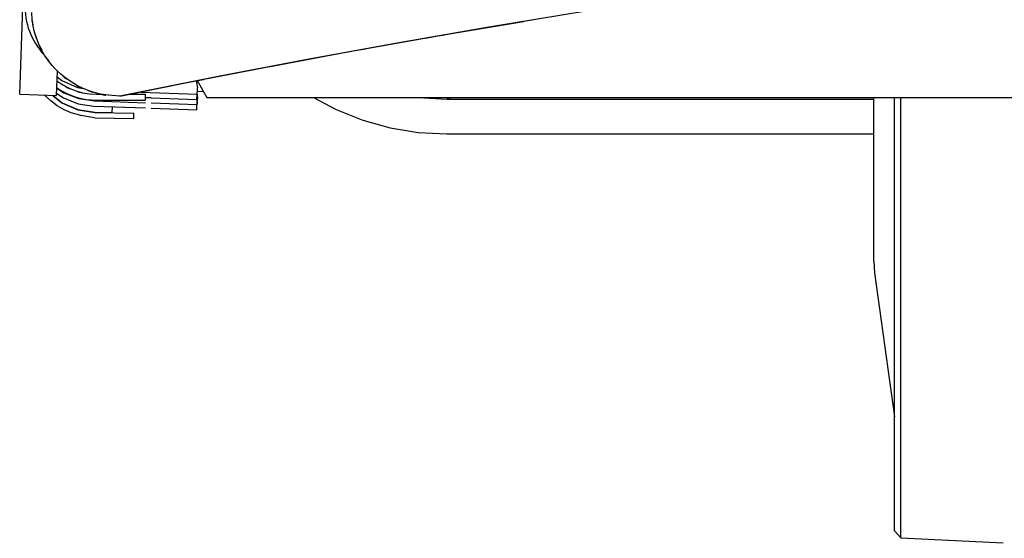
# Model space of a CAD drawing. Header units: millimetres. Extents: x 96940 to 101272, y 432237 to 434659.
# Tile 71 of 256: x 97678.026 to 97678.498, y 432611.027 to 432611.275. Entities that reach past the tile are written whole.
import ezdxf

# ---------------------------------------------------------------- set-up
doc = ezdxf.new("R2010")
doc.units = ezdxf.units.MM
doc.layers.add('citadis', color=7, linetype='Continuous')

msp = doc.modelspace()

# ---------------------------------------------------------------- linework, layer by layer
at = {"layer": 'citadis', "color": 7}
for p, q in [((97678.02637440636, 432611.239612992), (97678.03078399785, 432611.3658870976)), ((97678.2974612, 432611.2794788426), (97678.25079042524, 432611.2717125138)), ((97678.03236223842, 432611.2752098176), (97678.03212106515, 432611.2787817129)), ((97678.03228947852, 432611.2749973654), (97678.03229859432, 432611.2747970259)), ((97678.03229859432, 432611.2747970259), (97678.03271113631, 432611.2727950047)), ((97678.03281757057, 432611.2722390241), (97678.03236223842, 432611.2752098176)), ((97678.23013556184, 432611.2681709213), (97678.26738534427, 432611.2745288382)), ((97678.26772033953, 432611.2745860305), (97678.26847141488, 432611.2747142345)), ((97678.26847141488, 432611.2747142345), (97678.27165270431, 432611.2752357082)), ((97678.03349201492, 432611.2693100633), (97678.03281757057, 432611.2722390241)), ((97678.25079042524, 432611.2717125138), (97678.2060026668, 432611.2639212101)), ((97678.03438282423, 432611.2664386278), (97678.03349201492, 432611.2693100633)), ((97678.03350787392, 432611.268928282), (97678.03358263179, 432611.268565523)), ((97678.03358263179, 432611.268565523), (97678.03436659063, 432611.2664847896)), ((97678.03548475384, 432611.2636395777), (97678.03438282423, 432611.2664386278)), ((97678.19230024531, 432611.2614648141), (97678.2200249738, 432611.2663987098)), ((97678.22057271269, 432611.2664961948), (97678.22641290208, 432611.2675355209)), ((97678.22641290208, 432611.2675355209), (97678.22979811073, 432611.2681133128)), ((97678.03679260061, 432611.2609278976), (97678.03548475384, 432611.2636395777)), ((97678.0356364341, 432611.2631143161), (97678.03582407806, 432611.2626163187)), ((97678.03582407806, 432611.2626163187), (97678.03690931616, 432611.2607071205)), ((97678.03829887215, 432611.2583175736), (97678.03679260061, 432611.2609278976)), ((97678.2060026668, 432611.2639212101), (97678.16309921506, 432611.2561060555)), ((97678.18270401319, 432611.2597315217), (97678.18595756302, 432611.2603360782)), ((97678.18595756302, 432611.2603360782), (97678.1918621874, 432611.2613868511)), ((97678.03999611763, 432611.25582255), (97678.03829887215, 432611.2583175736)), ((97678.03863057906, 432611.257679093), (97678.03897290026, 432611.2570768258)), ((97678.03897290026, 432611.2570768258), (97678.04028374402, 432611.2554314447)), ((97678.0418748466, 432611.2534555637), (97678.03999611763, 432611.25582255)), ((97678.16309921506, 432611.2561060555), (97678.12208202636, 432611.2482681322)), ((97678.14798484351, 432611.2532799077), (97678.18248115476, 432611.2596901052)), ((97678.04392569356, 432611.2512293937), (97678.0418748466, 432611.2534555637)), ((97678.04242641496, 432611.2527419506), (97678.04295995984, 432611.2520722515)), ((97678.04295995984, 432611.2520722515), (97678.04442031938, 432611.2507303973)), ((97678.04613733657, 432611.2491553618), (97678.04392569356, 432611.2512293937)), ((97678.04405410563, 432611.238995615), (97678.04446244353, 432611.2506879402)), ((97678.11442625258, 432611.2467653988), (97678.14355335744, 432611.2524261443)), ((97678.14400973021, 432611.2525148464), (97678.14710681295, 432611.2531167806)), ((97678.14710681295, 432611.2531167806), (97678.14786608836, 432611.2532578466)), ((97678.0442204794, 432611.2459766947), (97678.04702369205, 432611.2440724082)), ((97678.0443697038, 432611.2480333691), (97678.04661497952, 432611.2461800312)), ((97678.04849862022, 432611.24724479), (97678.04613733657, 432611.2491553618)), ((97678.04661497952, 432611.2461800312), (97678.05402483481, 432611.2427956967)), ((97678.04694202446, 432611.2484134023), (97678.04769555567, 432611.2477210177)), ((97678.04769555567, 432611.2477210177), (97678.0487995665, 432611.2470188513)), ((97678.05099676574, 432611.2455072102), (97678.04849862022, 432611.24724479)), ((97678.12208202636, 432611.2482681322), (97678.07422540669, 432611.238621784)), ((97678.10499377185, 432611.2448870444), (97678.10986227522, 432611.2458783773)), ((97678.10986227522, 432611.2458783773), (97678.11433105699, 432611.2467468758)), ((97678.11086172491, 432611.246055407), (97678.11144551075, 432611.2426304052)), ((97678.11127272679, 432611.2461372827), (97678.11589789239, 432611.2381262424)), ((97678.11127272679, 432611.2461372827), (97678.11589789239, 432611.2381262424)), ((97678.04417902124, 432611.242572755), (97678.04755811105, 432611.2402819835)), ((97678.04702369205, 432611.2440724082), (97678.05001675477, 432611.2424832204)), ((97678.05001675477, 432611.2424832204), (97678.0531644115, 432611.2412275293)), ((97678.05361907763, 432611.2439523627), (97678.05099676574, 432611.2455072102)), ((97678.0531644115, 432611.2412275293), (97678.05642957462, 432611.2403200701)), ((97678.05635144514, 432611.2425878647), (97678.05361907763, 432611.2439523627)), ((97678.05363198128, 432611.2439453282), (97678.0547538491, 432611.2432317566)), ((97678.05402483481, 432611.2427956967), (97678.05668577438, 432611.2423469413)), ((97678.0547538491, 432611.2432317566), (97678.05552003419, 432611.2429159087)), ((97678.05917988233, 432611.2414215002), (97678.05635144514, 432611.2425878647)), ((97678.0588327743, 432611.2415503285), (97678.06077539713, 432611.2407495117)), ((97678.06208936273, 432611.2404588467), (97678.05917988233, 432611.2414215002)), ((97678.07422644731, 432611.2386219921), (97678.10491410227, 432611.2448708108)), ((97678.11130694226, 432611.2386595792), (97678.11144551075, 432611.2426304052)), ((97678.11144546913, 432611.2426306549), (97678.11144555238, 432611.2426335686)), ((97678.02637440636, 432611.239612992), (97678.04405410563, 432611.238995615)), ((97678.0412104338, 432611.2364696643), (97678.038318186, 432611.2391959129)), ((97678.04429885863, 432611.2341496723), (97678.0412104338, 432611.2364696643)), ((97678.04219477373, 432611.2390605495), (97678.04660752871, 432611.2355010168)), ((97678.04236443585, 432611.2390545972), (97678.04665735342, 432611.2355848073)), ((97678.04409056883, 432611.2400393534), (97678.0473527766, 432611.2378277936)), ((97678.0473527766, 432611.2378277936), (97678.05440744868, 432611.2350902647)), ((97678.04755811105, 432611.2402819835), (97678.0546127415, 432611.2375444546)), ((97678.0546127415, 432611.2375444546), (97678.06209673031, 432611.2364053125)), ((97678.05642957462, 432611.2403200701), (97678.05977382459, 432611.2397716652)), ((97678.05977382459, 432611.2397716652), (97678.06315782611, 432611.2395894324)), ((97678.06077539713, 432611.2407495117), (97678.06140280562, 432611.2405967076)), ((97678.06506477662, 432611.2397054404), (97678.06208936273, 432611.2404588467)), ((97678.0631263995, 432611.236779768), (97678.06327162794, 432611.236779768)), ((97678.06315782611, 432611.2395894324), (97678.06553900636, 432611.2395894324)), ((97678.06327162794, 432611.236779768), (97678.0866363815, 432611.236779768)), ((97678.06504554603, 432611.2397096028), (97678.06713818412, 432611.2391999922)), ((97678.06885911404, 432611.2391101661), (97678.06506477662, 432611.2397054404)), ((97678.06713818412, 432611.2391999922), (97678.06757336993, 432611.2391644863)), ((97678.07422540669, 432611.238621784), (97678.06885911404, 432611.2391101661)), ((97678.07897740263, 432611.2395894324), (97678.0866363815, 432611.2395894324)), ((97678.08426335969, 432611.2406657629), (97678.11125124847, 432611.2397239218)), ((97678.0866363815, 432611.236779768), (97678.0866363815, 432611.2395894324)), ((97678.0866363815, 432611.2381262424), (97678.08923679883, 432611.2381262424)), ((97678.08923679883, 432611.2378890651), (97678.11116050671, 432611.2371239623)), ((97678.11116050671, 432611.2371239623), (97678.11125124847, 432611.2397239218)), ((97678.11116050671, 432611.2371239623), (97678.11128796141, 432611.2346885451)), ((97678.11125124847, 432611.2397239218), (97678.11137870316, 432611.2372885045)), ((97678.11128796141, 432611.2346885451), (97678.11137870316, 432611.2372885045)), ((97678.11138423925, 432611.2408748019), (97678.11418229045, 432611.2410977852)), ((97678.11589789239, 432611.2381262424), (97679.76598216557, 432611.2381262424)), ((97678.11589789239, 432611.2381262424), (97679.76598216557, 432611.2381262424)), ((97678.16696539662, 432611.2381262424), (97678.17786668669, 432611.2322872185)), ((97678.21666394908, 432611.2381262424), (97678.21696481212, 432611.2380680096)), ((97678.21696481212, 432611.2380680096), (97678.23072484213, 432611.2371896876)), ((97678.2173206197, 432611.2381262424), (97678.21844689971, 432611.2379733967)), ((97678.2173206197, 432611.2381262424), (97678.21844689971, 432611.2379733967)), ((97678.23072484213, 432611.2371896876), (97678.23273085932, 432611.2381262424)), ((97678.23072484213, 432611.2371896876), (97678.23273085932, 432611.2381262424)), ((97678.23072484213, 432611.2371896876), (97678.43503365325, 432611.2371896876)), ((97678.43503365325, 432611.1597395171), (97678.43503365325, 432611.2381262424)), ((97678.44491950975, 432611.0305499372), (97678.44491950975, 432611.2381262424)), ((97678.4480374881, 432611.0272722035), (97678.4480374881, 432611.2381262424)), ((97678.04758491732, 432611.2322271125), (97678.04429885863, 432611.2341496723)), ((97678.04660752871, 432611.2355010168), (97678.05414575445, 432611.2321876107)), ((97678.04665735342, 432611.2355848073), (97678.0541698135, 432611.232273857)), ((97678.05106998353, 432611.2306930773), (97678.04758491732, 432611.2322271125)), ((97678.05414575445, 432611.2321876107), (97678.06228641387, 432611.2309367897)), ((97678.0541698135, 432611.232273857), (97678.06228820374, 432611.2310408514)), ((97678.05440744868, 432611.2350902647), (97678.0618914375, 432611.2339511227)), ((97678.0618914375, 432611.2339511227), (97678.08663525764, 432611.2330875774)), ((97678.06209673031, 432611.2364053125), (97678.08663525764, 432611.2355489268)), ((97678.0706402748, 432611.2308950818), (97678.07073630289, 432611.2336424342)), ((97678.08923679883, 432611.2354581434), (97678.11128796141, 432611.2346885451)), ((97678.08923679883, 432611.2329967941), (97678.11108262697, 432611.2322343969)), ((97678.11108262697, 432611.2322343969), (97678.11116841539, 432611.2346927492)), ((97678.17786668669, 432611.2322872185), (97678.19051941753, 432611.2271973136)), ((97678.05565506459, 432611.2294338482), (97678.05106998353, 432611.2306930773)), ((97678.06224100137, 432611.2283356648), (97678.05565506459, 432611.2294338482)), ((97678.06224100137, 432611.2283356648), (97678.08099944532, 432611.2280082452)), ((97678.06228641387, 432611.2309367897), (97678.08104485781, 432611.2306093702)), ((97678.06228820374, 432611.2310408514), (97678.0706402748, 432611.2308950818)), ((97678.08099944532, 432611.2280082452), (97678.08104485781, 432611.2306093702)), ((97678.19051941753, 432611.2271973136), (97678.20365174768, 432611.2235176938)), ((97678.20365174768, 432611.2235176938), (97678.2171070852, 432611.2212922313)), ((97678.2171070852, 432611.2212922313), (97678.23072484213, 432611.2206630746)), ((97678.23072484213, 432611.2206630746), (97678.43503365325, 432611.2206630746)), ((97678.43503365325, 432611.1597395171), (97678.43542342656, 432611.1540565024)), ((97678.43542342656, 432611.1540565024), (97678.44491950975, 432611.0851549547)), ((97678.44491950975, 432611.0305499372), (97678.4480374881, 432611.0272722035)), ((97678.4480374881, 432611.0272722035), (97678.49695033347, 432611.0247998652))]:
    msp.add_line(p, q, dxfattribs=at)
for centre, radius, start, end in [((97678.06273787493, 432611.2815780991), 0.03382003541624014, 178.0000389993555, 222.8414059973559), ((97678.06320015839, 432611.2706710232), 0.03389142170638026, 235.8452570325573, 270.1207879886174), ((97678.0631263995, 432611.2705998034), 0.03382003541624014, 236.7733539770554, 270), ((97678.06313368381, 432611.2708079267), 0.03121849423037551, 240.4671779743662, 246.0892760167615), ((97678.06313368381, 432611.2708079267), 0.03121849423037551, 252.3270159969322, 257.6106550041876)]:
    msp.add_arc(centre, radius, start, end, dxfattribs=at)

doc.saveas('drawing.dxf')
